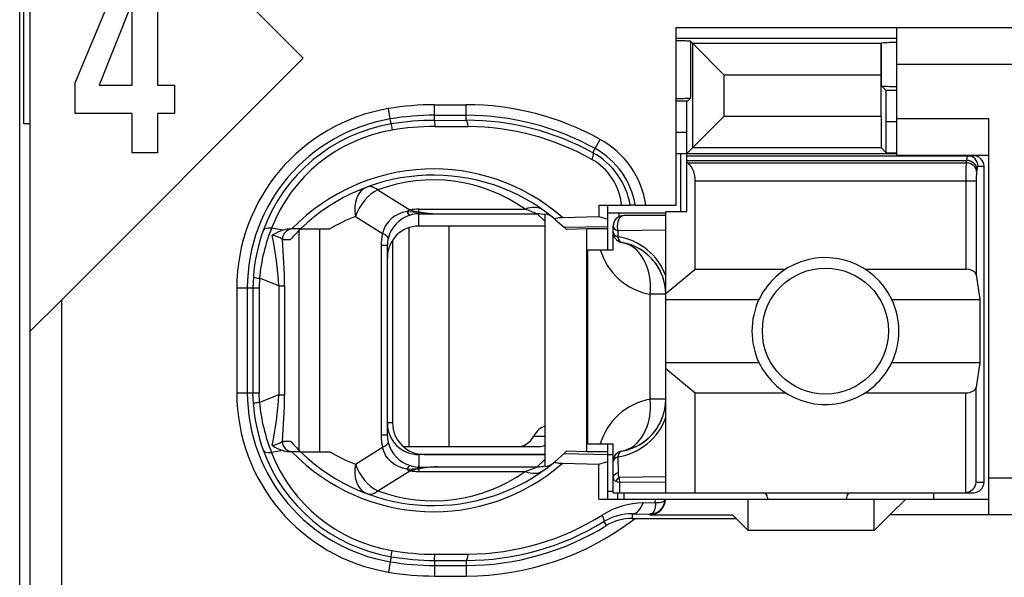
# Model space of a CAD drawing. Extents: x 0 to 183, y 0 to 174.
# Tile 3 of 31: x 0.5 to 9.87, y 34.15 to 39.46. Entities that reach past the tile are written whole.
import ezdxf

# ---------------------------------------------------------------- set-up
doc = ezdxf.new("R2010")
doc.units = 0
doc.header["$LTSCALE"] = 11.338415
doc.header["$MEASUREMENT"] = 0
doc.layers.get('0').update_dxf_attribs({"linetype": 'CONTINUOUS'})

msp = doc.modelspace()

# ---------------------------------------------------------------- linework, layer by layer
at = {"color": 7, "linetype": 'CONTINUOUS'}
for p, q in [((0.4998, 18.2367), (0.4998, 138.6354)), ((0.5997, 31.2868), (0.5997, 48.0871)), ((3.1997, 39.0954), (0.6, 41.6951)), ((0.5401, 38.4705), (0.5401, 40.9034)), ((1.0288, 38.8608), (1.4995, 39.9953)), ((1.8132, 39.9953), (1.8132, 38.8377)), ((1.5681, 39.6191), (1.2561, 38.8377)), ((1.5717, 38.8377), (1.5717, 39.6191)), ((6.7499, 37.6967), (6.7499, 39.3869)), ((6.7499, 39.3869), (11.7997, 39.3869)), ((8.8496, 38.1721), (8.8496, 39.3869)), ((6.7499, 39.287), (8.8496, 39.287)), ((6.8863, 39.2573), (6.9069, 39.236)), ((6.8863, 39.2573), (6.8863, 38.7164)), ((6.9069, 39.236), (7.2074, 38.9356)), ((6.9069, 38.2438), (6.9069, 39.236)), ((8.7008, 39.236), (6.9069, 39.236)), ((8.7005, 38.9356), (8.7008, 39.236)), ((8.7026, 39.238), (8.7008, 39.236)), ((8.7026, 39.238), (8.7046, 39.2401)), ((8.7046, 38.8322), (8.7046, 39.2401)), ((3.1997, 39.0954), (0.8997, 36.7955)), ((11.7997, 39.0368), (8.8496, 39.0368)), ((7.2074, 38.5442), (7.2074, 38.9356)), ((8.7005, 38.9356), (7.2074, 38.9356)), ((8.7005, 38.5442), (8.7005, 38.9356)), ((1.0288, 38.5693), (1.0288, 38.8608)), ((1.2561, 38.8377), (1.5717, 38.8377)), ((1.8132, 38.8377), (1.9737, 38.8377)), ((1.9737, 38.8377), (1.9737, 38.5693)), ((8.7483, 38.7881), (8.7046, 38.8322)), ((6.8563, 38.6868), (6.8863, 38.7164)), ((8.7497, 38.4884), (8.7483, 38.7881)), ((8.8496, 38.7881), (8.7483, 38.7881)), ((4.4499, 38.5035), (4.4499, 38.6524)), ((4.4499, 38.6524), (4.7496, 38.6524)), ((4.7496, 38.5042), (4.7496, 38.6524)), ((6.8563, 38.6868), (6.7499, 38.6868)), ((6.8498, 38.3871), (6.8511, 38.6868)), ((1.5717, 38.5693), (1.0288, 38.5693)), ((1.5717, 38.1956), (1.5717, 38.5693)), ((1.8132, 38.5693), (1.8132, 38.1956)), ((1.9737, 38.5693), (1.8132, 38.5693)), ((4.0275, 38.5173), (4.011, 38.6159)), ((4.4499, 38.5525), (4.7496, 38.5525)), ((6.8498, 38.1866), (7.2074, 38.5442)), ((7.2074, 38.5442), (8.7005, 38.5442)), ((8.7005, 38.5442), (8.7008, 38.2438)), ((0.5997, 38.4705), (0.5401, 38.4705)), ((4.0358, 38.4691), (4.0275, 38.5173)), ((4.0358, 38.4684), (4.0448, 38.4112)), ((4.4499, 38.5035), (4.7496, 38.5042)), ((4.4499, 38.5029), (4.4506, 38.445)), ((4.4506, 38.445), (4.7703, 38.4443)), ((8.7497, 38.1949), (8.7497, 38.4884)), ((8.8496, 38.4884), (8.7497, 38.4884)), ((8.8496, 38.5222), (9.7247, 38.5222)), ((9.7247, 34.747), (9.7247, 38.5222)), ((6.8498, 38.3871), (6.7499, 38.3871)), ((6.8498, 37.6368), (6.8498, 38.3871)), ((5.9788, 38.2341), (6.0274, 38.3216)), ((6.9069, 38.2438), (8.7008, 38.2438)), ((8.7497, 38.1949), (8.7008, 38.2438)), ((1.8132, 38.1956), (1.5717, 38.1956)), ((5.9571, 38.1949), (5.9788, 38.2341)), ((6.7499, 38.1866), (8.8496, 38.1866)), ((6.7946, 37.6368), (6.7946, 38.1866)), ((6.8498, 38.1666), (9.5797, 38.1666)), ((8.7497, 38.1949), (8.8496, 38.1949)), ((8.8496, 38.1721), (9.7247, 38.1721)), ((6.8498, 38.1225), (9.5139, 38.1225)), ((6.8597, 38.1005), (6.8498, 38.1087)), ((6.8597, 38.1005), (9.5104, 38.1005)), ((9.5104, 38.1005), (9.5139, 38.1225)), ((9.6234, 38.0667), (9.6799, 38.0667)), ((9.6799, 35.0571), (9.6799, 38.0667)), ((9.61, 38.0136), (9.6134, 38.0364)), ((6.9297, 37.0855), (6.9297, 37.9269)), ((6.9297, 37.9269), (9.6055, 37.9269)), ((9.5059, 37.9269), (9.5059, 37.0855)), ((9.6055, 37.9269), (9.6055, 37.0332)), ((3.9097, 37.8414), (4.2153, 37.6505)), ((6.0136, 37.6967), (6.0147, 37.5872)), ((6.0136, 37.6967), (6.3116, 37.6967)), ((6.0998, 37.2716), (6.0998, 37.6967)), ((6.3123, 37.6967), (6.3134, 37.6967)), ((6.3595, 37.6967), (6.3137, 37.6967)), ((6.3599, 37.6967), (6.7499, 37.6967)), ((4.0682, 37.5899), (4.0351, 37.5651)), ((4.1047, 37.6099), (4.0682, 37.5899)), ((4.1436, 37.6251), (4.1047, 37.6099)), ((4.1846, 37.6347), (4.1436, 37.6251)), ((4.1846, 37.6347), (4.2907, 37.6299)), ((4.2907, 37.6299), (4.2997, 37.6333)), ((4.2907, 37.6299), (4.2907, 37.614)), ((4.3049, 37.6278), (4.2907, 37.6299)), ((4.2997, 37.614), (4.2907, 37.614)), ((4.2997, 37.6333), (4.2997, 37.6574)), ((4.2997, 37.6574), (5.3119, 37.6574)), ((4.2997, 37.4969), (4.2997, 37.614)), ((4.2997, 37.614), (4.4695, 37.6133)), ((4.3049, 37.6278), (4.3001, 37.6147)), ((4.4695, 37.6133), (5.4252, 37.6133)), ((5.4996, 37.5444), (5.4252, 37.6133)), ((5.4996, 37.6113), (5.4996, 35.2052)), ((6.0147, 37.5878), (6.0998, 37.563)), ((6.0991, 37.6216), (6.6499, 37.6216)), ((6.2041, 37.6216), (6.2041, 37.5858)), ((6.6499, 37.5968), (6.2496, 37.5968)), ((6.6499, 34.9572), (6.6499, 37.6368)), ((6.6499, 37.6368), (6.8498, 37.6368)), ((3.6975, 37.5872), (3.9548, 37.4259)), ((3.9834, 37.5017), (3.9659, 37.4652)), ((4.0065, 37.5355), (3.9834, 37.5017)), ((4.0351, 37.5651), (4.0065, 37.5355)), ((5.4996, 37.4969), (4.2997, 37.4969)), ((4.585, 37.4969), (4.585, 35.3968)), ((5.5985, 37.5603), (5.6833, 37.4852)), ((5.6667, 37.5796), (6.0147, 37.5872)), ((5.6833, 37.4852), (6.0998, 37.4941)), ((6.1497, 37.2716), (6.1497, 37.4969)), ((3.004, 37.4569), (2.8979, 37.4776)), ((3.1735, 37.4693), (3.0805, 37.4693)), ((3.1614, 35.3589), (3.1614, 37.4569)), ((3.1739, 37.4693), (3.4515, 37.4693)), ((3.3557, 35.3472), (3.3557, 37.4693)), ((3.9659, 37.4652), (3.9548, 37.4259)), ((4.2032, 37.481), (4.2032, 35.3968)), ((5.6833, 37.4852), (5.6998, 37.4693)), ((5.7001, 37.4693), (5.7043, 37.4652)), ((5.8996, 37.4693), (5.7043, 37.4652)), ((5.8996, 35.3472), (5.8996, 37.4693)), ((6.0998, 37.4693), (5.8996, 37.4693)), ((6.1945, 37.4528), (6.1938, 37.3956)), ((6.6499, 37.459), (6.1945, 37.4528)), ((3.0002, 37.3694), (3.0784, 37.3694)), ((3.9411, 37.3109), (3.9411, 35.5049)), ((3.9996, 37.3109), (3.9411, 37.3109)), ((3.9996, 37.3109), (3.9996, 35.5049)), ((4.0496, 37.3625), (4.0496, 35.6221)), ((5.9099, 35.4216), (5.9099, 37.2716)), ((5.9099, 37.2716), (6.1497, 37.2716)), ((6.6499, 36.8547), (6.9297, 37.0855)), ((6.9297, 37.0855), (7.7916, 37.0855)), ((8.5479, 37.0855), (9.5059, 37.0855)), ((9.6055, 37.0332), (9.6413, 36.7968)), ((2.7246, 37.0132), (2.7208, 36.9071)), ((2.7825, 37.0001), (2.7794, 36.9071)), ((2.9654, 36.9278), (2.7825, 37.0001)), ((2.5665, 36.9071), (2.5665, 35.9094)), ((2.5665, 36.9071), (2.7794, 36.9071)), ((2.6667, 36.9071), (2.6667, 35.9094)), ((2.7208, 36.9071), (2.7208, 35.9094)), ((2.7794, 36.9071), (2.7794, 35.9094)), ((2.9654, 36.9278), (2.9654, 35.888)), ((2.9654, 36.9278), (3.0209, 36.9278)), ((3.0209, 36.9278), (3.0209, 35.888)), ((6.5032, 35.8467), (6.5032, 36.8471)), ((6.6499, 36.8471), (6.5032, 36.8471)), ((0.6, 36.4957), (0.8997, 36.7955)), ((0.8997, 31.2868), (0.8997, 36.7955)), ((6.6499, 36.7968), (7.5378, 36.7968)), ((8.8018, 36.7968), (9.6413, 36.7968)), ((9.6413, 36.7968), (9.6413, 36.1967)), ((6.6499, 36.1967), (7.5378, 36.1967)), ((8.8018, 36.1967), (9.6413, 36.1967)), ((9.6413, 36.1967), (9.6055, 35.9611)), ((6.6499, 36.1388), (6.9297, 35.908)), ((2.5665, 35.9094), (2.7794, 35.9094)), ((2.7246, 35.8033), (2.7208, 35.9094)), ((2.7825, 35.8164), (2.7794, 35.9094)), ((6.9297, 34.9572), (6.9297, 35.908)), ((6.9297, 35.908), (7.7916, 35.908)), ((8.5479, 35.908), (9.5059, 35.908)), ((9.5059, 34.9572), (9.5059, 35.908)), ((9.6055, 35.0571), (9.6055, 35.9611)), ((2.9654, 35.888), (2.7825, 35.8164)), ((2.9654, 35.888), (3.0209, 35.888)), ((6.6499, 35.8467), (6.5032, 35.8467)), ((4.0496, 35.6221), (3.9996, 35.6221)), ((3.0002, 35.4471), (3.0784, 35.4471)), ((3.9996, 35.5049), (3.9411, 35.5049)), ((5.3938, 35.4967), (5.4996, 35.4967)), ((3.004, 35.3589), (2.8979, 35.3389)), ((3.1735, 35.3472), (3.0805, 35.3472)), ((3.1739, 35.3472), (3.4515, 35.3472)), ((3.6975, 35.2293), (3.9548, 35.3899)), ((3.9659, 35.3513), (3.9548, 35.3899)), ((3.9834, 35.3148), (3.9659, 35.3513)), ((4.1512, 35.3968), (5.4455, 35.3968)), ((5.6833, 35.3313), (5.6998, 35.3472)), ((5.7001, 35.3472), (5.7043, 35.3513)), ((5.8996, 35.3472), (5.7043, 35.3513)), ((6.0998, 35.3472), (5.8996, 35.3472)), ((5.9099, 35.4216), (6.1497, 35.4216)), ((6.0998, 34.8965), (6.0998, 35.4216)), ((6.1497, 34.9572), (6.1497, 35.4216)), ((4.0065, 35.281), (3.9834, 35.3148)), ((4.0351, 35.2514), (4.0065, 35.281)), ((4.0682, 35.2266), (4.0351, 35.2514)), ((4.2997, 35.3196), (4.2997, 35.2018)), ((5.4996, 35.3196), (4.2997, 35.3196)), ((4.3497, 35.3217), (5.4996, 35.3217)), ((5.4996, 35.2721), (5.4252, 35.2031)), ((5.5985, 35.2555), (5.6833, 35.3313)), ((5.6833, 35.3313), (6.0998, 35.3223)), ((6.0147, 35.2286), (6.0998, 35.2534)), ((6.0998, 35.3217), (6.1497, 35.3217)), ((6.1938, 35.2982), (6.1962, 35.1487)), ((3.9097, 34.9751), (4.2153, 35.1659)), ((4.1047, 35.2066), (4.0682, 35.2266)), ((4.1436, 35.1914), (4.1047, 35.2066)), ((4.1846, 35.1818), (4.1436, 35.1914)), ((4.1846, 35.1818), (4.2907, 35.1866)), ((4.2907, 35.1866), (4.2907, 35.2018)), ((4.2997, 35.2018), (4.2907, 35.2018)), ((4.3049, 35.188), (4.2907, 35.1866)), ((4.2907, 35.1866), (4.2997, 35.1832)), ((4.2997, 35.2018), (4.4695, 35.2031)), ((4.2997, 35.1832), (4.2997, 35.159)), ((4.2997, 35.159), (5.3119, 35.159)), ((4.3049, 35.188), (4.3001, 35.2011)), ((4.4695, 35.2031), (5.4252, 35.2031)), ((5.6667, 35.2369), (6.0147, 35.2286)), ((6.0116, 34.8965), (6.0147, 35.2286)), ((6.1497, 35.1025), (6.1511, 35.1108)), ((6.1511, 35.1108), (6.1545, 35.1191)), ((6.1545, 35.1191), (6.16, 35.1267)), ((6.16, 35.1267), (6.1673, 35.1336)), ((6.1673, 35.1336), (6.1804, 35.1418)), ((6.1759, 35.066), (6.2117, 35.0543)), ((6.1804, 35.1418), (6.1962, 35.1487)), ((6.6499, 35.1081), (6.2052, 35.1032)), ((6.6499, 35.0585), (6.2117, 35.0543)), ((9.6055, 35.0571), (9.6799, 35.0571)), ((11.7997, 35.097), (9.7247, 35.097)), ((6.0998, 34.9716), (6.1497, 34.9716)), ((6.2131, 34.9572), (6.2117, 35.0543)), ((6.0116, 34.8965), (9.7247, 34.8965)), ((6.1501, 34.9572), (9.5797, 34.9572)), ((6.1949, 34.8965), (6.1949, 34.9572)), ((6.2496, 34.9572), (6.2496, 34.8965)), ((6.5507, 34.8628), (6.5514, 34.8965)), ((6.6079, 34.8655), (6.6213, 34.8696)), ((6.6213, 34.8696), (6.632, 34.8759)), ((6.632, 34.8759), (6.6393, 34.8827)), ((6.6393, 34.8827), (6.6434, 34.8965)), ((7.4347, 34.5968), (7.4347, 34.8965)), ((7.6197, 34.9069), (7.6197, 34.8965)), ((8.3697, 34.9069), (8.3697, 34.8965)), ((8.6347, 34.5968), (8.6347, 34.8965)), ((8.9348, 34.8965), (8.7849, 34.747)), ((9.1997, 34.9572), (9.1997, 34.8965)), ((6.4357, 34.8614), (6.5507, 34.8628)), ((6.5445, 34.7945), (6.5359, 34.7753)), ((6.5497, 34.8194), (6.5445, 34.7945)), ((6.5511, 34.84), (6.5497, 34.8194)), ((6.5507, 34.8628), (6.5511, 34.84)), ((6.5507, 34.8628), (6.5914, 34.8628)), ((6.5914, 34.8628), (6.6079, 34.8655)), ((6.0605, 34.6823), (6.0843, 34.6437)), ((6.3302, 34.7553), (6.3302, 34.7119)), ((6.3302, 34.7553), (6.4997, 34.7532)), ((6.3302, 34.7119), (7.3197, 34.7119)), ((6.5087, 34.7546), (6.4997, 34.7532)), ((6.4997, 34.7532), (6.4997, 34.747)), ((6.4997, 34.747), (7.2849, 34.747)), ((6.5242, 34.7615), (6.5087, 34.7546)), ((6.5359, 34.7753), (6.5242, 34.7615)), ((7.3197, 34.7119), (7.2849, 34.747)), ((7.3197, 34.7119), (7.4347, 34.5968)), ((8.6347, 34.5968), (8.7849, 34.747)), ((11.7997, 34.747), (8.7849, 34.747)), ((8.6347, 34.5968), (7.4347, 34.5968)), ((4.0358, 34.3481), (4.0448, 34.4052)), ((4.0358, 34.3474), (4.0275, 34.2991)), ((4.4499, 34.3129), (4.4506, 34.3708)), ((4.4499, 34.3123), (4.4499, 34.1634)), ((4.4499, 34.3123), (4.7496, 34.3123)), ((4.4506, 34.3708), (4.7703, 34.3722)), ((4.7496, 34.3123), (4.7496, 34.1634)), ((4.0275, 34.2991), (4.011, 34.2006)), ((4.4499, 34.264), (4.7496, 34.264)), ((4.4499, 34.1634), (4.7496, 34.1634))]:
    msp.add_line(p, q, dxfattribs=at)
for centre, radius, start, end in [((4.4518, 35.9738), 2.6786, 90.03939, 99.47112), ((4.7502, 36.0211), 2.6313, 60.96346, 90.0132), ((4.3, 36.9066), 1.7336, 99.5977, 179.98346), ((4.4495, 36.0017), 2.5507, 89.98957, 99.52108), ((4.7499, 36.0211), 2.5313, 60.95479, 90.00518), ((4.3001, 36.9068), 1.6334, 99.60698, 179.99157), ((4.2983, 36.9158), 1.5753, 99.59129, 159.96453), ((4.4516, 35.9761), 2.5274, 90.03738, 99.46849), ((4.4479, 36.0209), 2.4241, 89.9371, 99.57406), ((4.7548, 36.0134), 2.4909, 61.13848, 90.11887), ((4.7539, 36.0115), 2.4328, 60.65539, 89.61331), ((4.2951, 36.9325), 1.4998, 99.60796, 158.68716), ((5.611, 37.5701), 0.8592, 8.47277, 61.01267), ((5.6143, 37.575), 0.7082, 9.89807, 61.08344), ((5.6126, 37.5712), 0.7574, 9.54048, 61.0832), ((5.6737, 37.644), 0.5584, 5.41699, 60.80314), ((6.7023, 37.9384), 0.227, 357.25765, 45.82642), ((12.4148, 37.9445), 2.9089, 176.92757, 180.34846), ((4.437, 36.1689), 1.8715, 48.92055, 135.98138), ((4.4366, 36.1703), 1.8116, 50.10673, 134.18948), ((10.2167, 37.9413), 0.6111, 173.20038, 181.35364), ((4.4367, 36.423), 1.5132, 54.6671, 110.38295), ((4.2973, 37.3579), 0.2562, 91.47486, 107.94773), ((4.5308, 39.256), 1.6438, 262.09831, 267.86265), ((6.2497, 37.4968), 0.1, 90.04068, 179.95932), ((4.2118, 36.1977), 1.4816, 110.31254, 120.87541), ((4.3323, 36.9036), 1.6114, 159.97068, 176.10144), ((4.4797, 36.8426), 1.7045, 158.1288, 174.69888), ((0.0592, 36.8023), 2.9089, 2.47122, 12.04576), ((2.8679, 37.1784), 0.2331, 55.32059, 81.07568), ((3.0804, 37.228), 0.2413, 89.98331, 108.46049), ((4.2857, 36.3076), 1.6078, 133.76807, 138.66614), ((-1.9537, 36.9162), 4.9746, 0.13262, 5.22694), ((6.1098, 36.827), 0.5741, 19.80026, 81.58425), ((6.15, 36.8468), 0.4999, 0.03757, 80.43257), ((6.6021, 37.4373), 0.5984, 196.08126, 260.48797), ((6.1504, 36.8472), 0.4994, 40.2061, 60.34871), ((6.1423, 36.8429), 0.5083, 20.23045, 39.99261), ((8.1715, 36.4968), 0.7012, 154.66465, 205.33535), ((8.1707, 36.4968), 0.6987, 334.56849, 25.43151), ((4.2994, 35.9094), 1.733, 180.0013, 260.41871), ((4.2996, 35.9092), 1.6328, 179.99206, 260.40942), ((4.4797, 35.9738), 1.7045, 185.30117, 201.87115), ((0.0597, 36.0134), 2.9085, 347.95349, 357.52957), ((-1.9497, 35.9001), 4.9707, 354.77081, 359.86107), ((6.6021, 35.2567), 0.5982, 99.51964, 164.00569), ((6.15, 35.847), 0.4999, 279.56752, 359.96234), ((4.3218, 35.9106), 1.6008, 183.84471, 200.08317), ((4.3497, 35.6218), 0.3002, 179.95447, 269.98471), ((6.1097, 35.8669), 0.5742, 278.41919, 340.19611), ((6.1421, 35.8511), 0.5086, 320.00846, 339.75726), ((4.4247, 35.5044), 0.4836, 179.93537, 193.70017), ((4.2946, 35.5053), 0.295, 180.07707, 193.58742), ((4.3121, 35.5153), 0.3147, 194.58696, 252.67099), ((6.1508, 35.8461), 0.4987, 299.63804, 319.80715), ((4.2982, 35.9006), 1.5752, 200.03472, 260.41142), ((4.2941, 35.8828), 1.4985, 201.2846, 260.42028), ((4.4369, 36.6466), 1.8707, 223.99632, 311.10175), ((4.437, 36.6468), 1.8124, 225.81496, 309.85559), ((4.2094, 36.6137), 1.476, 239.10459, 249.70747), ((4.4374, 36.3891), 1.5093, 249.53753, 305.40959), ((4.3437, 34.7315), 0.4531, 95.57557, 106.51346), ((6.4999, 34.8967), 0.1435, 269.93158, 359.92754), ((6.4505, 34.1103), 0.7512, 91.13226, 122.54707), ((4.7495, 36.7966), 2.6332, 270.00231, 307.65445), ((4.757, 36.7933), 2.481, 269.83002, 301.69395), ((4.7556, 36.7971), 2.4249, 270.34875, 302.16241), ((6.3197, 34.2595), 0.4959, 88.7847, 121.51239), ((4.7493, 36.8009), 2.5369, 270.00801, 301.75073), ((4.4522, 36.7992), 2.4284, 260.34017, 269.9611), ((4.4495, 36.765), 2.4528, 260.29023, 270.01038), ((4.4495, 36.8146), 2.5506, 260.47853, 270.01051), ((4.4494, 36.7637), 2.6002, 260.29428, 270.0123)]:
    msp.add_arc(centre, radius, start, end, dxfattribs=at)
for points in [[(6.8863, 39.2573), (6.8408, 39.2601), (6.7953, 39.2615), (6.7499, 39.2608)], [(8.8496, 39.2456), (8.8014, 39.2456), (8.7528, 39.2442), (8.7046, 39.2401)], [(8.7046, 38.8315), (8.7528, 38.8281), (8.8014, 38.826), (8.8496, 38.8267)], [(6.7499, 38.713), (6.7953, 38.7123), (6.8408, 38.7137), (6.8863, 38.7164)], [(4.7703, 38.4443), (4.7648, 38.4815), (4.7575, 38.5029), (4.7496, 38.5042)], [(9.5228, 38.1666), (9.5169, 38.1528), (9.5139, 38.1377), (9.5145, 38.1225)], [(9.6234, 38.0667), (9.6234, 38.1218), (9.579, 38.1666), (9.5239, 38.1666)], [(9.6799, 38.0667), (9.6799, 38.1218), (9.6351, 38.1666), (9.5797, 38.1666)], [(9.61, 38.0136), (9.6076, 38.0605), (9.5638, 38.0984), (9.5104, 38.1005)], [(9.6134, 38.0364), (9.611, 38.0826), (9.5672, 38.1205), (9.5139, 38.1225)], [(9.6224, 38.0667), (9.6165, 38.0577), (9.6138, 38.0467), (9.6141, 38.0364)], [(3.9097, 37.8414), (3.8718, 37.8696), (3.8353, 37.8793), (3.805, 37.8683)], [(3.805, 37.8683), (3.7171, 37.8352), (3.6727, 37.7195), (3.6975, 37.5872)], [(3.9097, 37.8414), (3.8164, 37.7994), (3.7327, 37.6988), (3.6975, 37.5872)], [(5.4851, 37.6478), (5.44, 37.6802), (5.3773, 37.6836), (5.3119, 37.6574)], [(4.2184, 37.6016), (4.1147, 37.5692), (4.0351, 37.4852), (4.0076, 37.3798)], [(4.2153, 37.6505), (4.205, 37.6457), (4.1946, 37.6409), (4.1846, 37.6347)], [(4.1853, 37.6347), (4.1915, 37.6195), (4.2032, 37.6078), (4.218, 37.6009)], [(4.2149, 37.6505), (4.2428, 37.6423), (4.2711, 37.6368), (4.2997, 37.6333)], [(4.2997, 37.6574), (4.2715, 37.6574), (4.2432, 37.6554), (4.2153, 37.6505)], [(4.2997, 37.6333), (4.3559, 37.6223), (4.4127, 37.6154), (4.4695, 37.6133)], [(5.4252, 37.6133), (5.388, 37.6292), (5.3501, 37.6436), (5.3119, 37.6574)], [(5.4996, 37.6044), (5.4755, 37.6106), (5.4504, 37.6133), (5.4252, 37.6133)], [(5.5778, 37.5775), (5.5555, 37.5961), (5.5282, 37.6071), (5.4996, 37.6113)], [(4.2997, 37.4969), (4.1337, 37.4969), (3.9996, 37.3618), (4, 37.1958)], [(6.1497, 37.4969), (6.1497, 37.479), (6.1666, 37.4624), (6.1945, 37.4528)], [(2.8979, 37.4776), (2.8545, 37.4803), (2.8256, 37.4721), (2.8183, 37.4555)], [(3.004, 37.4569), (2.9689, 37.4459), (2.9351, 37.43), (2.9044, 37.4094)], [(3.0987, 37.4693), (3.0443, 37.4693), (3.0002, 37.4245), (3.0002, 37.3694)], [(3.9548, 37.4259), (3.9456, 37.3887), (3.9411, 37.3501), (3.9411, 37.3109)], [(4.0079, 37.3798), (4.0096, 37.3921), (3.9907, 37.4087), (3.9548, 37.4259)], [(6.1497, 37.4383), (6.1497, 37.4211), (6.1663, 37.4052), (6.1938, 37.3956)], [(6.1497, 37.4383), (6.1497, 37.4149), (6.158, 37.3921), (6.1735, 37.3742)], [(4.0079, 37.3798), (4.0024, 37.3577), (3.9996, 37.3343), (3.9996, 37.3109)], [(6.1735, 37.3742), (6.1811, 37.3653), (6.19, 37.3577), (6.2004, 37.3515)], [(6.1938, 37.3956), (6.199, 37.3639), (6.2138, 37.3433), (6.2331, 37.3398)], [(6.2004, 37.3515), (6.2104, 37.346), (6.2214, 37.3418), (6.2331, 37.3398)], [(6.5032, 36.8471), (6.5245, 37.0986), (6.4084, 37.3102), (6.2331, 37.3398)], [(9.6055, 37.0332), (9.601, 37.0628), (9.558, 37.0855), (9.5059, 37.0855)], [(2.7243, 37.0125), (2.7429, 37.0049), (2.7625, 37.0015), (2.7825, 37.0008)], [(9.5059, 35.908), (9.558, 35.908), (9.601, 35.9307), (9.6055, 35.9611)], [(2.7825, 35.8157), (2.7625, 35.815), (2.7429, 35.8109), (2.7243, 35.804)], [(6.2331, 35.354), (6.4084, 35.3837), (6.5245, 35.5952), (6.5032, 35.8467)], [(4, 35.6207), (3.9996, 35.4546), (4.1337, 35.3196), (4.2997, 35.3196)], [(5.5, 35.5911), (5.459, 35.5787), (5.4214, 35.5456), (5.3938, 35.4967)], [(2.9041, 35.4071), (2.9389, 35.4133), (2.9716, 35.4264), (3.0006, 35.4464)], [(3.0002, 35.4471), (3.0002, 35.3919), (3.0443, 35.3472), (3.0987, 35.3472)], [(3.0784, 35.4471), (3.1087, 35.4126), (3.1404, 35.3795), (3.1735, 35.3472)], [(3.9548, 35.3899), (3.9907, 35.4071), (4.0096, 35.4243), (4.0079, 35.436)], [(5.254, 35.3968), (5.3074, 35.3988), (5.358, 35.4347), (5.3938, 35.4967)], [(2.8183, 35.3609), (2.8256, 35.3437), (2.8545, 35.3361), (2.8979, 35.3389)], [(2.9044, 35.4064), (2.9351, 35.3864), (2.9689, 35.3699), (3.004, 35.3589)], [(3.004, 35.3589), (3.0288, 35.3513), (3.0547, 35.3472), (3.0805, 35.3472)], [(5.4455, 35.3968), (5.4638, 35.3974), (5.482, 35.4023), (5.4993, 35.4105)], [(6.2331, 35.354), (6.1848, 35.3458), (6.1497, 35.3037), (6.1497, 35.2555)], [(6.2331, 35.354), (6.2138, 35.3506), (6.199, 35.3299), (6.1938, 35.2982)], [(6.1938, 35.2982), (6.1663, 35.2886), (6.1497, 35.2727), (6.1497, 35.2555)], [(3.6975, 35.2293), (3.6727, 35.0963), (3.7171, 34.9806), (3.805, 34.9482)], [(3.6975, 35.2293), (3.7327, 35.117), (3.8164, 35.0164), (3.9097, 34.9751)], [(4.1846, 35.1818), (4.1946, 35.1756), (4.205, 35.1701), (4.2153, 35.1659)], [(4.218, 35.2149), (4.2032, 35.2087), (4.1915, 35.1962), (4.1853, 35.1818)], [(4.2153, 35.1659), (4.2432, 35.1611), (4.2715, 35.159), (4.2997, 35.159)], [(4.2184, 35.2149), (4.2418, 35.2073), (4.2659, 35.2025), (4.2907, 35.2018)], [(4.4695, 35.2031), (4.4127, 35.2011), (4.3559, 35.1942), (4.2997, 35.1832)], [(4.4695, 35.2031), (4.4144, 35.2011), (4.3596, 35.1962), (4.3049, 35.188)], [(5.3119, 35.159), (5.3501, 35.1722), (5.388, 35.1873), (5.4252, 35.2031)], [(5.3119, 35.1584), (5.3773, 35.1329), (5.44, 35.1363), (5.4851, 35.1687)], [(5.4252, 35.2031), (5.4504, 35.2031), (5.4755, 35.2059), (5.4996, 35.2121)], [(5.4996, 35.2052), (5.5282, 35.2087), (5.5555, 35.2204), (5.5778, 35.2383)], [(6.1497, 35.1025), (6.149, 35.086), (6.1597, 35.0708), (6.1759, 35.066)], [(6.2052, 35.1032), (6.1931, 35.0929), (6.1831, 35.0805), (6.1759, 35.066)], [(6.1962, 35.148), (6.1952, 35.1329), (6.1983, 35.117), (6.2052, 35.1032)], [(6.2052, 35.1032), (6.2059, 35.0867), (6.208, 35.0702), (6.2117, 35.0543)], [(9.5059, 34.9572), (9.5586, 34.9627), (9.6003, 35.004), (9.6058, 35.0571)], [(9.5797, 34.9572), (9.6351, 34.9572), (9.6799, 35.0019), (9.6799, 35.0571)], [(3.805, 34.9482), (3.8353, 34.9372), (3.8718, 34.9461), (3.9097, 34.9751)], [(7.6197, 34.9069), (7.6197, 34.9344), (7.5973, 34.9572), (7.5698, 34.9572)], [(8.4197, 34.9572), (8.3921, 34.9572), (8.3697, 34.9344), (8.3697, 34.9069)], [(6.3302, 34.7553), (6.374, 34.7567), (6.4143, 34.7973), (6.4357, 34.8614)], [(6.3302, 34.7119), (6.2434, 34.7126), (6.1583, 34.6885), (6.0843, 34.6437)], [(4.7496, 34.3123), (4.7575, 34.3129), (4.7648, 34.3343), (4.7703, 34.3722)]]:
    msp.add_open_spline(points, degree=3, dxfattribs=at)
for points, knots in [([(5.9571, 38.1949), (5.9582, 38.1935), (5.9599, 38.1886), (5.9599, 38.1886), (5.9599, 38.1886), (5.9599, 38.1825), (5.9599, 38.1825), (5.9599, 38.1825), (5.9565, 38.1632), (5.9565, 38.1632), (5.9565, 38.1632), (5.9461, 38.1322), (5.9461, 38.1322)], [0, 0, 0, 0, 1, 1, 1, 2, 2, 2, 3, 3, 3, 4, 4, 4, 4]), ([(6.2496, 37.5968), (6.2159, 37.5968), (6.1883, 37.552), (6.1883, 37.4969), (6.1883, 37.4817), (6.1904, 37.4666), (6.1945, 37.4528)], [0, 0, 0, 0, 1, 1, 1, 2, 2, 2, 2]), ([(5.5985, 37.5603), (5.5985, 37.5603), (5.5957, 37.5637), (5.5957, 37.5637), (5.5954, 37.5658), (5.5957, 37.5672), (5.5957, 37.5672), (5.5964, 37.5685), (5.5985, 37.5699), (5.5985, 37.5699), (5.5985, 37.5699), (5.6037, 37.5727), (5.6037, 37.5727), (5.6037, 37.5727), (5.6192, 37.5761), (5.6192, 37.5761), (5.6192, 37.5761), (5.6336, 37.5775), (5.6336, 37.5775), (5.6336, 37.5775), (5.6667, 37.5796), (5.6667, 37.5796)], [0, 0, 0, 0, 1, 1, 1, 2, 2, 2, 3, 3, 3, 4, 4, 4, 5, 5, 5, 6, 6, 6, 7, 7, 7, 7]), ([(8.8018, 36.7968), (8.6361, 37.1462), (8.2189, 37.2943), (7.8699, 37.1289), (7.7241, 37.06), (7.607, 36.9422), (7.5378, 36.7968)], [0, 0, 0, 0, 1, 1, 1, 2, 2, 2, 2]), ([(8.7697, 36.4971), (8.7697, 36.8286), (8.501, 37.0966), (8.1699, 37.0966), (7.8385, 37.0966), (7.5698, 36.8286), (7.5698, 36.4971), (7.5698, 36.1657), (7.8385, 35.897), (8.1699, 35.897), (8.501, 35.897), (8.7697, 36.1657), (8.7697, 36.4971), (8.7697, 36.4971), (8.7697, 36.4971), (8.7697, 36.4971)], [0, 0, 0, 0, 1, 1, 1, 2, 2, 2, 3, 3, 3, 4, 4, 4, 5, 5, 5, 5]), ([(7.5378, 36.1967), (7.7034, 35.8481), (8.1206, 35.6992), (8.4696, 35.8646), (8.6154, 35.9342), (8.7325, 36.0513), (8.8018, 36.1967)], [0, 0, 0, 0, 1, 1, 1, 2, 2, 2, 2]), ([(5.5985, 35.2555), (5.5985, 35.2555), (5.5957, 35.2521), (5.5957, 35.2521), (5.5954, 35.2507), (5.5957, 35.2493), (5.5957, 35.2493), (5.5964, 35.2479), (5.5985, 35.2458), (5.5985, 35.2458), (5.5985, 35.2458), (5.6037, 35.2438), (5.6037, 35.2438), (5.6037, 35.2438), (5.6192, 35.2403), (5.6192, 35.2403), (5.6192, 35.2403), (5.6336, 35.2383), (5.6336, 35.2383), (5.6336, 35.2383), (5.6667, 35.2369), (5.6667, 35.2369)], [0, 0, 0, 0, 1, 1, 1, 2, 2, 2, 3, 3, 3, 4, 4, 4, 5, 5, 5, 6, 6, 6, 7, 7, 7, 7]), ([(6.4997, 34.747), (6.5811, 34.747), (6.6472, 34.8132), (6.6472, 34.8944), (6.6472, 34.8952), (6.6472, 34.8959), (6.6472, 34.8965)], [0, 0, 0, 0, 1, 1, 1, 2, 2, 2, 2]), ([(6.0605, 34.6823), (6.0615, 34.6836), (6.0629, 34.6878), (6.0629, 34.6878), (6.0629, 34.6878), (6.0626, 34.6946), (6.0626, 34.6946), (6.0626, 34.6946), (6.0581, 34.7133), (6.0581, 34.7133), (6.0581, 34.7133), (6.0464, 34.7443), (6.0464, 34.7443)], [0, 0, 0, 0, 1, 1, 1, 2, 2, 2, 3, 3, 3, 4, 4, 4, 4])]:
    msp.add_open_spline(points, degree=3, knots=knots, dxfattribs=at)

doc.saveas('drawing.dxf')
